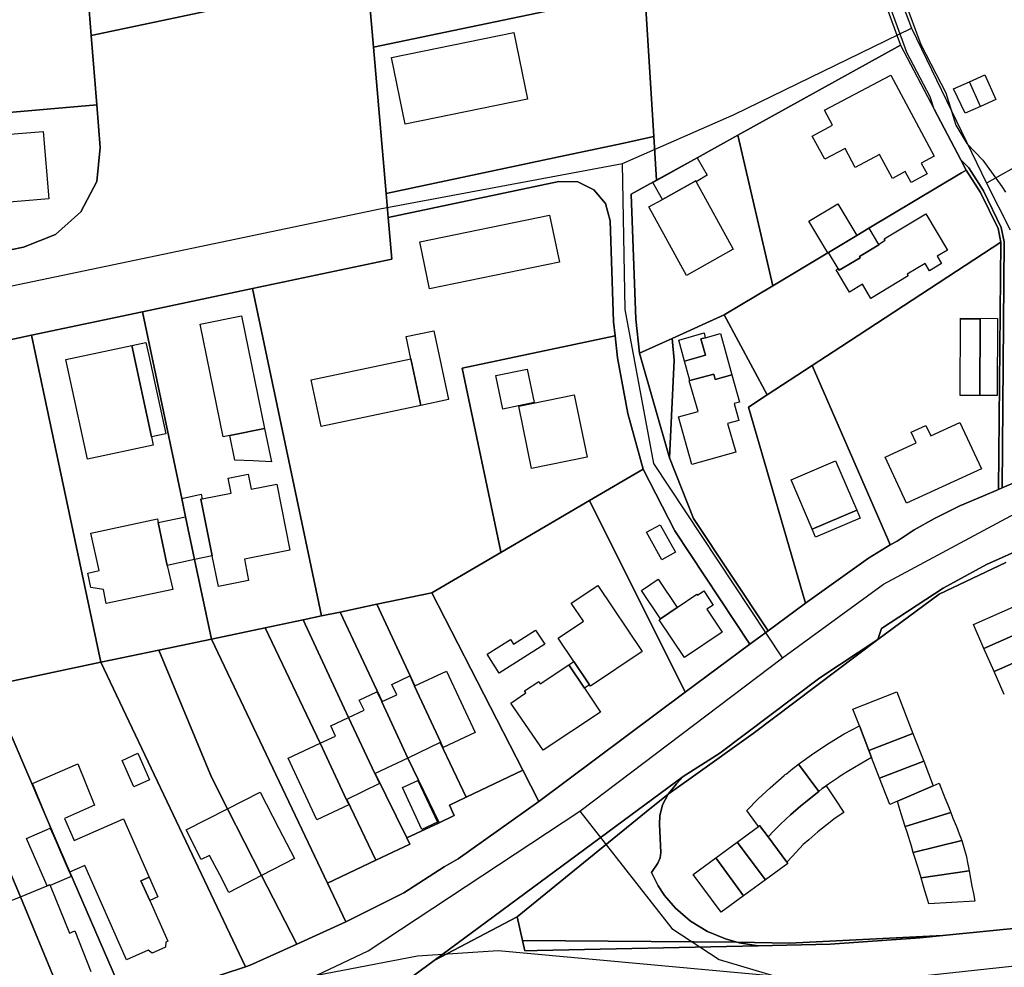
# Model space of a CAD drawing. Extents: x 577960 to 582939, y 6017202 to 6023066.
# Tile 90 of 217: x 578811 to 578986, y 6021488 to 6021656. Entities that reach past the tile are written whole.
import ezdxf

# ---------------------------------------------------------------- set-up
doc = ezdxf.new("R2010")
doc.units = 0
doc.header["$MEASUREMENT"] = 0
doc.linetypes.add('D', pattern=[0])
for name, color, linetype in [('LI__FLUR', 7, 'D'), ('LI__GEB', 7, 'Continuous'), ('LI__STRASSE', 7, 'Continuous')]:
    doc.layers.add(name, color=color, linetype=linetype)

msp = doc.modelspace()

# ---------------------------------------------------------------- linework, layer by layer
at = {"layer": 'LI__FLUR', "color": 8, "linetype": 'D', "true_color": 0x808080}
for p, q in [((578821.146, 6021686.039), (578823.848, 6021653.08)), ((578823.848, 6021653.08), (578821.146, 6021686.039)), ((578873.934, 6021650.973), (578872.839, 6021663.338)), ((578872.839, 6021663.338), (578873.934, 6021650.973)), ((578922.086, 6021661.038), (578889.548, 6021654.241)), ((578889.548, 6021654.241), (578922.086, 6021661.038)), ((578922.086, 6021661.038), (578923.674, 6021635.108)), ((578923.674, 6021635.108), (578922.086, 6021661.038)), ((578967.998, 6021659.778), (578971.057, 6021651.431)), ((578964.799, 6021658.589), (578967.448, 6021651.311)), ((578968.007, 6021651.507), (578965.381, 6021658.799)), ((578844.37, 6021657.377), (578823.848, 6021653.08)), ((578823.848, 6021653.08), (578844.37, 6021657.377)), ((578889.548, 6021654.241), (578873.934, 6021650.973)), ((578873.934, 6021650.973), (578889.548, 6021654.241)), ((578823.848, 6021653.08), (578824.843, 6021640.767)), ((578824.843, 6021640.767), (578823.848, 6021653.08)), ((578876.205, 6021625.023), (578873.934, 6021650.973)), ((578873.934, 6021650.973), (578876.205, 6021625.023)), ((578938.599, 6021635.378), (578967.448, 6021651.311)), ((578967.448, 6021651.311), (578938.599, 6021635.378)), ((578967.448, 6021651.311), (578973.415, 6021639.966)), ((578968.537, 6021650.035), (578968.007, 6021651.507)), ((578971.057, 6021651.431), (578975.455, 6021642.865)), ((578972.696, 6021642.185), (578968.537, 6021650.035)), ((578979.673, 6021644.845), (578982.402, 6021646.063)), ((578982.402, 6021646.063), (578984.351, 6021641.695)), ((578976.824, 6021643.574), (578979.673, 6021644.845)), ((578978.913, 6021639.286), (578976.824, 6021643.574)), ((578973.415, 6021639.966), (578972.696, 6021642.185)), ((578975.455, 6021642.865), (578977.234, 6021637.127)), ((578785.518, 6021637.319), (578824.843, 6021640.767)), ((578824.843, 6021640.767), (578785.518, 6021637.319)), ((578824.843, 6021640.767), (578825.462, 6021633.2)), ((578825.462, 6021633.2), (578824.843, 6021640.767)), ((578981.622, 6021640.486), (578978.913, 6021639.286)), ((578984.351, 6021641.695), (578981.622, 6021640.486)), ((578973.415, 6021639.966), (578978.132, 6021630.998)), ((578978.132, 6021630.998), (578973.415, 6021639.966)), ((578977.234, 6021637.127), (578979.193, 6021633.888)), ((578918.06, 6021633.915), (578923.674, 6021635.108)), ((578923.674, 6021635.108), (578918.06, 6021633.915)), ((578923.674, 6021635.108), (578924.154, 6021627.392)), ((578924.154, 6021627.392), (578923.674, 6021635.108)), ((578931.351, 6021631.37), (578938.599, 6021635.378)), ((578938.599, 6021635.378), (578931.351, 6021631.37)), ((578938.599, 6021635.378), (578944.815, 6021608.669)), ((578944.815, 6021608.669), (578938.599, 6021635.378)), ((578825.462, 6021633.2), (578824.882, 6021627.163)), ((578824.882, 6021627.163), (578825.462, 6021633.2)), ((578906.01, 6021631.355), (578918.06, 6021633.915)), ((578918.06, 6021633.915), (578906.01, 6021631.355)), ((578979.193, 6021633.888), (578982.072, 6021630.919)), ((578876.205, 6021625.023), (578906.01, 6021631.355)), ((578906.01, 6021631.355), (578876.205, 6021625.023)), ((578924.154, 6021627.392), (578931.351, 6021631.37)), ((578931.351, 6021631.37), (578924.154, 6021627.392)), ((578978.132, 6021630.998), (578979.083, 6021629.19)), ((578979.553, 6021629.57), (578978.132, 6021630.998)), ((578979.083, 6021629.19), (578978.132, 6021630.998)), ((578978.132, 6021630.998), (578979.553, 6021629.57)), ((578982.141, 6021625.502), (578979.553, 6021629.57)), ((578979.553, 6021629.57), (578982.141, 6021625.502)), ((578982.072, 6021630.919), (578985.43, 6021626.281)), ((578978.244, 6021628.688), (578961.809, 6021618.845)), ((578961.809, 6021618.845), (578978.244, 6021628.688)), ((578979.083, 6021629.19), (578978.244, 6021628.688)), ((578978.244, 6021628.688), (578979.083, 6021629.19)), ((578979.083, 6021629.19), (578981.622, 6021625.212)), ((578981.622, 6021625.212), (578979.083, 6021629.19)), ((578824.882, 6021627.163), (578822.023, 6021621.785)), ((578822.023, 6021621.785), (578824.882, 6021627.163)), ((578906.821, 6021627.122), (578876.562, 6021620.765)), ((578876.562, 6021620.765), (578906.821, 6021627.122)), ((578910.209, 6021627.102), (578906.821, 6021627.122)), ((578906.821, 6021627.122), (578910.209, 6021627.102)), ((578913.058, 6021625.702), (578910.209, 6021627.102)), ((578910.209, 6021627.102), (578913.058, 6021625.702)), ((578919.666, 6021624.913), (578924.154, 6021627.392)), ((578924.154, 6021627.392), (578919.666, 6021624.913)), ((578985.43, 6021626.281), (578986.05, 6021625.282)), ((578876.562, 6021620.765), (578876.205, 6021625.023)), ((578876.205, 6021625.023), (578876.562, 6021620.765)), ((578915.117, 6021623.263), (578913.058, 6021625.702)), ((578913.058, 6021625.702), (578915.117, 6021623.263)), ((578920.464, 6021602.701), (578919.666, 6021624.913)), ((578919.666, 6021624.913), (578920.464, 6021602.701)), ((578981.622, 6021625.212), (578984.75, 6021618.804)), ((578984.75, 6021618.804), (578981.622, 6021625.212)), ((578985.32, 6021619.004), (578982.141, 6021625.502)), ((578982.141, 6021625.502), (578985.32, 6021619.004)), ((578915.917, 6021620.175), (578915.117, 6021623.263)), ((578915.117, 6021623.263), (578915.917, 6021620.175)), ((578822.023, 6021621.785), (578817.495, 6021617.747)), ((578817.495, 6021617.747), (578822.023, 6021621.785)), ((578876.562, 6021620.765), (578877.212, 6021613.388)), ((578877.212, 6021613.388), (578876.562, 6021620.765)), ((578916.536, 6021602.242), (578915.917, 6021620.175)), ((578915.917, 6021620.175), (578916.536, 6021602.242)), ((578817.495, 6021617.747), (578811.867, 6021615.518)), ((578811.867, 6021615.518), (578817.495, 6021617.747)), ((578959.69, 6021617.575), (578954.672, 6021614.566)), ((578954.672, 6021614.566), (578959.69, 6021617.575)), ((578961.809, 6021618.845), (578959.69, 6021617.575)), ((578959.69, 6021617.575), (578961.809, 6021618.845)), ((578984.75, 6021618.804), (578985.25, 6021616.415)), ((578985.25, 6021616.415), (578984.75, 6021618.804)), ((578985.85, 6021616.475), (578985.32, 6021619.004)), ((578985.32, 6021619.004), (578985.85, 6021616.475)), ((578985.25, 6021616.415), (578956.871, 6021597.846)), ((578956.871, 6021597.846), (578985.25, 6021616.415)), ((578985.25, 6021616.415), (578984.849, 6021572.523)), ((578984.849, 6021572.523), (578985.25, 6021616.415)), ((578985.45, 6021572.779), (578985.85, 6021616.475)), ((578985.85, 6021616.475), (578985.45, 6021572.779)), ((578811.867, 6021615.518), (578787.736, 6021610.42)), ((578787.736, 6021610.42), (578811.867, 6021615.518)), ((578954.542, 6021614.486), (578944.815, 6021608.669)), ((578944.815, 6021608.669), (578954.542, 6021614.486)), ((578954.672, 6021614.566), (578954.542, 6021614.486)), ((578954.542, 6021614.486), (578954.672, 6021614.566)), ((578877.212, 6021613.388), (578852.481, 6021608.17)), ((578852.481, 6021608.17), (578877.212, 6021613.388)), ((578944.815, 6021608.669), (578936.158, 6021603.481)), ((578936.158, 6021603.481), (578944.815, 6021608.669)), ((578832.938, 6021604.012), (578852.481, 6021608.17)), ((578852.481, 6021608.17), (578832.938, 6021604.012)), ((578852.481, 6021608.17), (578864.734, 6021550.083)), ((578864.734, 6021550.083), (578852.481, 6021608.17)), ((578813.286, 6021599.864), (578832.938, 6021604.012)), ((578832.938, 6021604.012), (578813.286, 6021599.864)), ((578839.914, 6021570.935), (578832.938, 6021604.012)), ((578832.938, 6021604.012), (578839.914, 6021570.935)), ((578936.158, 6021603.481), (578926.952, 6021599.313)), ((578926.952, 6021599.313), (578936.158, 6021603.481)), ((578943.775, 6021589.297), (578936.158, 6021603.481)), ((578936.158, 6021603.481), (578943.775, 6021589.297)), ((578916.806, 6021599.753), (578916.536, 6021602.242)), ((578916.536, 6021602.242), (578916.806, 6021599.753)), ((578921.114, 6021596.684), (578920.464, 6021602.701)), ((578920.464, 6021602.701), (578921.114, 6021596.684)), ((578813.286, 6021599.864), (578762.525, 6021589.169)), ((578762.525, 6021589.169), (578813.286, 6021599.864)), ((578814.585, 6021593.716), (578813.286, 6021599.864)), ((578813.286, 6021599.864), (578814.585, 6021593.716)), ((578889.686, 6021594.025), (578916.806, 6021599.753)), ((578916.806, 6021599.753), (578889.686, 6021594.025)), ((578916.806, 6021599.753), (578917.225, 6021595.864)), ((578917.225, 6021595.864), (578916.806, 6021599.753)), ((578921.114, 6021596.684), (578926.952, 6021599.313)), ((578926.952, 6021599.313), (578921.114, 6021596.684)), ((578926.952, 6021599.313), (578927.302, 6021595.424)), ((578927.302, 6021595.424), (578926.952, 6021599.313)), ((578926.441, 6021578.101), (578921.114, 6021596.684)), ((578921.114, 6021596.684), (578926.441, 6021578.101)), ((578956.871, 6021597.846), (578951.772, 6021594.514)), ((578951.772, 6021594.514), (578956.871, 6021597.846)), ((578917.225, 6021595.864), (578919.084, 6021585.978)), ((578919.084, 6021585.978), (578917.225, 6021595.864)), ((578927.302, 6021595.424), (578926.441, 6021578.101)), ((578926.441, 6021578.101), (578927.302, 6021595.424)), ((578825.549, 6021541.847), (578814.585, 6021593.716)), ((578814.585, 6021593.716), (578825.549, 6021541.847)), ((578896.462, 6021561.748), (578889.686, 6021594.025)), ((578889.686, 6021594.025), (578896.462, 6021561.748)), ((578943.775, 6021589.297), (578951.772, 6021594.514)), ((578951.772, 6021594.514), (578943.775, 6021589.297)), ((578951.772, 6021594.514), (578965.216, 6021563.697)), ((578965.216, 6021563.697), (578951.772, 6021594.514)), ((578940.466, 6021587.127), (578943.775, 6021589.297)), ((578943.775, 6021589.297), (578940.466, 6021587.127)), ((578919.084, 6021585.978), (578921.803, 6021576.102)), ((578921.803, 6021576.102), (578919.084, 6021585.978)), ((578950.601, 6021552.361), (578940.466, 6021587.127)), ((578940.466, 6021587.127), (578950.601, 6021552.361)), ((578926.441, 6021578.101), (578930.689, 6021567.386)), ((578930.689, 6021567.386), (578926.441, 6021578.101)), ((578912.287, 6021570.545), (578921.803, 6021576.102)), ((578921.803, 6021576.102), (578912.287, 6021570.545)), ((578921.803, 6021576.102), (578927.391, 6021565.176)), ((578927.391, 6021565.176), (578921.803, 6021576.102)), ((578988.267, 6021573.981), (578985.45, 6021572.779)), ((578985.45, 6021572.779), (578988.267, 6021573.981)), ((578982.06, 6021571.333), (578984.849, 6021572.523)), ((578984.849, 6021572.523), (578982.06, 6021571.333)), ((578984.849, 6021572.523), (578985.45, 6021572.779)), ((578985.45, 6021572.779), (578984.849, 6021572.523)), ((578840.594, 6021567.687), (578839.914, 6021570.935)), ((578839.914, 6021570.935), (578840.594, 6021567.687)), ((578912.287, 6021570.545), (578896.542, 6021561.348)), ((578896.542, 6021561.348), (578912.287, 6021570.545)), ((578929.229, 6021536.538), (578912.287, 6021570.545)), ((578912.287, 6021570.545), (578929.229, 6021536.538)), ((578977.961, 6021569.584), (578982.06, 6021571.333)), ((578982.06, 6021571.333), (578977.961, 6021569.584)), ((578973.483, 6021567.345), (578977.961, 6021569.584)), ((578977.961, 6021569.584), (578973.483, 6021567.345)), ((578842.193, 6021560.11), (578840.594, 6021567.687)), ((578840.594, 6021567.687), (578842.193, 6021560.11)), ((578930.689, 6021567.386), (578943.964, 6021547.453)), ((578943.964, 6021547.453), (578930.689, 6021567.386)), ((578969.834, 6021565.326), (578973.483, 6021567.345)), ((578973.483, 6021567.345), (578969.834, 6021565.326)), ((578927.391, 6021565.176), (578940.725, 6021545.054)), ((578940.725, 6021545.054), (578927.391, 6021565.176)), ((578966.875, 6021563.337), (578969.834, 6021565.326)), ((578969.834, 6021565.326), (578966.875, 6021563.337)), ((578965.216, 6021563.697), (578965.596, 6021562.707)), ((578965.596, 6021562.707), (578965.216, 6021563.697)), ((578965.596, 6021562.707), (578966.875, 6021563.337)), ((578966.875, 6021563.337), (578965.596, 6021562.707)), ((578896.542, 6021561.348), (578896.462, 6021561.748)), ((578896.462, 6021561.748), (578896.542, 6021561.348)), ((578965.596, 6021562.707), (578961.747, 6021560.338)), ((578961.747, 6021560.338), (578965.596, 6021562.707)), ((578990.686, 6021562.767), (578982.689, 6021559.208)), ((578982.689, 6021559.208), (578990.686, 6021562.767)), ((578845.171, 6021545.975), (578842.193, 6021560.11)), ((578842.193, 6021560.11), (578845.171, 6021545.975)), ((578884.287, 6021554.201), (578896.542, 6021561.348)), ((578896.542, 6021561.348), (578884.287, 6021554.201)), ((578961.747, 6021560.338), (578950.601, 6021552.361)), ((578950.601, 6021552.361), (578961.747, 6021560.338)), ((578986.108, 6021559.538), (578974.292, 6021553.91)), ((578974.292, 6021553.91), (578986.108, 6021559.538)), ((578982.689, 6021559.208), (578975.032, 6021554.99)), ((578975.032, 6021554.99), (578982.689, 6021559.208)), ((578975.032, 6021554.99), (578964.086, 6021547.873)), ((578964.086, 6021547.873), (578975.032, 6021554.99)), ((578874.53, 6021552.152), (578884.287, 6021554.201)), ((578884.287, 6021554.201), (578874.53, 6021552.152)), ((578884.287, 6021554.201), (578900.459, 6021522.684)), ((578900.459, 6021522.684), (578884.287, 6021554.201)), ((578974.292, 6021553.91), (578963.406, 6021545.874)), ((578963.406, 6021545.874), (578974.292, 6021553.91)), ((578868.003, 6021550.773), (578874.53, 6021552.152)), ((578874.53, 6021552.152), (578868.003, 6021550.773)), ((578881.267, 6021537.648), (578874.53, 6021552.152)), ((578874.53, 6021552.152), (578881.267, 6021537.648)), ((578943.964, 6021547.453), (578950.601, 6021552.361)), ((578950.601, 6021552.361), (578943.964, 6021547.453)), ((578861.445, 6021549.394), (578854.698, 6021547.974)), ((578854.698, 6021547.974), (578861.445, 6021549.394)), ((578864.734, 6021550.083), (578861.445, 6021549.394)), ((578861.445, 6021549.394), (578864.734, 6021550.083)), ((578861.445, 6021549.394), (578869.532, 6021532.051)), ((578869.532, 6021532.051), (578861.445, 6021549.394)), ((578864.734, 6021550.083), (578868.003, 6021550.773)), ((578868.003, 6021550.773), (578864.734, 6021550.083)), ((578875.459, 6021534.869), (578868.003, 6021550.773)), ((578868.003, 6021550.773), (578875.459, 6021534.869)), ((578854.698, 6021547.974), (578845.171, 6021545.975)), ((578845.171, 6021545.975), (578854.698, 6021547.974)), ((578864.463, 6021527.483), (578854.698, 6021547.974)), ((578854.698, 6021547.974), (578864.463, 6021527.483)), ((578943.964, 6021547.453), (578940.725, 6021545.054)), ((578940.725, 6021545.054), (578943.964, 6021547.453)), ((578964.086, 6021547.873), (578963.406, 6021545.874)), ((578963.406, 6021545.874), (578964.086, 6021547.873)), ((578845.171, 6021545.975), (578835.855, 6021544.016)), ((578835.855, 6021544.016), (578845.171, 6021545.975)), ((578845.171, 6021545.975), (578865.772, 6021502.643)), ((578865.772, 6021502.643), (578845.171, 6021545.975)), ((578963.406, 6021545.874), (578941.304, 6021529.201)), ((578941.304, 6021529.201), (578963.406, 6021545.874)), ((578963.406, 6021545.874), (578953.13, 6021539.067)), ((578953.13, 6021539.067), (578963.406, 6021545.874)), ((578825.549, 6021541.847), (578835.855, 6021544.016)), ((578835.855, 6021544.016), (578825.549, 6021541.847)), ((578835.855, 6021544.016), (578845.171, 6021521.485)), ((578845.171, 6021521.485), (578835.855, 6021544.016)), ((578940.725, 6021545.054), (578929.229, 6021536.538)), ((578929.229, 6021536.538), (578940.725, 6021545.054)), ((578805.876, 6021537.699), (578825.549, 6021541.847)), ((578825.549, 6021541.847), (578805.876, 6021537.699)), ((578825.549, 6021541.847), (578851.207, 6021487.829)), ((578851.207, 6021487.829), (578825.549, 6021541.847)), ((578953.13, 6021539.067), (578935.396, 6021525.722)), ((578935.396, 6021525.722), (578953.13, 6021539.067)), ((578805.876, 6021537.699), (578818.161, 6021509.021)), ((578818.161, 6021509.021), (578805.876, 6021537.699)), ((578881.227, 6021537.628), (578881.267, 6021537.648)), ((578881.267, 6021537.648), (578881.227, 6021537.628)), ((578885.865, 6021527.642), (578881.227, 6021537.628)), ((578881.227, 6021537.628), (578885.865, 6021527.642)), ((578811.283, 6021500.224), (578796.34, 6021535.7)), ((578796.34, 6021535.7), (578811.283, 6021500.224)), ((578903.288, 6021517.176), (578929.229, 6021536.538)), ((578929.229, 6021536.538), (578903.288, 6021517.176)), ((578875.389, 6021534.829), (578875.459, 6021534.869)), ((578875.459, 6021534.869), (578875.389, 6021534.829)), ((578880.037, 6021524.863), (578875.389, 6021534.829)), ((578875.389, 6021534.829), (578880.037, 6021524.863)), ((578869.532, 6021532.051), (578874.179, 6021522.095)), ((578874.179, 6021522.095), (578869.532, 6021532.051)), ((578941.304, 6021529.201), (578930.298, 6021521.324)), ((578930.298, 6021521.324), (578941.304, 6021529.201)), ((578869.121, 6021517.466), (578864.463, 6021527.483)), ((578864.463, 6021527.483), (578869.121, 6021517.466)), ((578885.775, 6021527.602), (578885.865, 6021527.642)), ((578885.865, 6021527.642), (578885.775, 6021527.602)), ((578890.393, 6021517.906), (578885.775, 6021527.602)), ((578885.775, 6021527.602), (578890.393, 6021517.906)), ((578885.565, 6021513.398), (578880.037, 6021524.863)), ((578880.037, 6021524.863), (578885.565, 6021513.398)), ((578935.396, 6021525.722), (578928.898, 6021521.594)), ((578928.898, 6021521.594), (578935.396, 6021525.722)), ((578845.171, 6021521.485), (578848.039, 6021515.877)), ((578848.039, 6021515.877), (578845.171, 6021521.485)), ((578874.179, 6021522.095), (578874.249, 6021522.125)), ((578874.249, 6021522.125), (578874.179, 6021522.095)), ((578874.249, 6021522.125), (578879.877, 6021510.689)), ((578879.877, 6021510.689), (578874.249, 6021522.125)), ((578928.898, 6021521.594), (578884.684, 6021488.948)), ((578884.684, 6021488.948), (578928.898, 6021521.594)), ((578890.393, 6021517.906), (578900.459, 6021522.684)), ((578900.459, 6021522.684), (578890.393, 6021517.906)), ((578900.459, 6021522.684), (578903.288, 6021517.176)), ((578903.288, 6021517.176), (578900.459, 6021522.684)), ((578930.298, 6021521.324), (578926.239, 6021518.425)), ((578926.239, 6021518.425), (578930.298, 6021521.324)), ((578928.898, 6021521.594), (578927.669, 6021520.284)), ((578927.669, 6021520.284), (578928.898, 6021521.594)), ((578927.669, 6021520.284), (578926.239, 6021518.425)), ((578926.239, 6021518.425), (578927.669, 6021520.284)), ((578887.414, 6021516.487), (578890.393, 6021517.906)), ((578890.393, 6021517.906), (578887.414, 6021516.487)), ((578926.239, 6021518.425), (578922.301, 6021515.347)), ((578922.301, 6021515.347), (578926.239, 6021518.425)), ((578926.149, 6021518.315), (578925.19, 6021516.546)), ((578925.19, 6021516.546), (578926.149, 6021518.315)), ((578926.239, 6021518.425), (578926.149, 6021518.315)), ((578926.149, 6021518.315), (578926.239, 6021518.425)), ((578869.191, 6021517.506), (578869.121, 6021517.466)), ((578869.121, 6021517.466), (578869.191, 6021517.506)), ((578874.349, 6021506.731), (578869.191, 6021517.506)), ((578869.191, 6021517.506), (578874.349, 6021506.731)), ((578888.274, 6021514.687), (578887.414, 6021516.487)), ((578887.414, 6021516.487), (578888.274, 6021514.687)), ((578903.288, 6021517.176), (578888.963, 6021506.99)), ((578888.963, 6021506.99), (578903.288, 6021517.176)), ((578925.19, 6021516.546), (578924.75, 6021514.607)), ((578924.75, 6021514.607), (578925.19, 6021516.546)), ((578848.039, 6021515.877), (578854.097, 6021504.022)), ((578854.097, 6021504.022), (578848.039, 6021515.877)), ((578885.565, 6021513.398), (578888.274, 6021514.687)), ((578888.274, 6021514.687), (578885.565, 6021513.398)), ((578922.301, 6021515.347), (578899.409, 6021496.674)), ((578899.409, 6021496.674), (578922.301, 6021515.347)), ((578924.75, 6021514.607), (578924.67, 6021513.127)), ((578924.67, 6021513.127), (578924.75, 6021514.607)), ((578879.877, 6021510.689), (578885.565, 6021513.398)), ((578885.565, 6021513.398), (578879.877, 6021510.689)), ((578924.67, 6021513.127), (578924.9, 6021508.129)), ((578924.9, 6021508.129), (578924.67, 6021513.127)), ((578818.161, 6021509.021), (578820.09, 6021504.632)), ((578820.09, 6021504.632), (578818.161, 6021509.021)), ((578874.349, 6021506.731), (578880.397, 6021509.609)), ((578880.397, 6021509.609), (578874.349, 6021506.731)), ((578880.397, 6021509.609), (578879.877, 6021510.689)), ((578879.877, 6021510.689), (578880.397, 6021509.609)), ((578924.9, 6021508.129), (578924.78, 6021507.16)), ((578924.78, 6021507.16), (578924.9, 6021508.129)), ((578865.772, 6021502.643), (578874.349, 6021506.731)), ((578874.349, 6021506.731), (578865.772, 6021502.643)), ((578886.494, 6021505.591), (578879.307, 6021500.923)), ((578879.307, 6021500.923), (578886.494, 6021505.591)), ((578888.963, 6021506.99), (578886.494, 6021505.591)), ((578886.494, 6021505.591), (578888.963, 6021506.99)), ((578924.36, 6021506.21), (578923.27, 6021504.581)), ((578923.27, 6021504.581), (578924.36, 6021506.21)), ((578924.78, 6021507.16), (578924.36, 6021506.21)), ((578924.36, 6021506.21), (578924.78, 6021507.16)), ((578820.09, 6021504.632), (578830.335, 6021480.992)), ((578830.335, 6021480.992), (578820.09, 6021504.632)), ((578854.097, 6021504.022), (578860.314, 6021491.857)), ((578860.314, 6021491.857), (578854.097, 6021504.022)), ((578923.27, 6021504.581), (578924.439, 6021502.162)), ((578924.439, 6021502.162), (578923.27, 6021504.581)), ((578869.021, 6021495.805), (578865.772, 6021502.643)), ((578865.772, 6021502.643), (578869.021, 6021495.805)), ((578924.439, 6021502.162), (578925.559, 6021500.462)), ((578925.559, 6021500.462), (578924.439, 6021502.162)), ((578879.307, 6021500.923), (578869.021, 6021495.805)), ((578869.021, 6021495.805), (578879.307, 6021500.923)), ((578925.559, 6021500.462), (578927.518, 6021498.233)), ((578927.518, 6021498.233), (578925.559, 6021500.462)), ((578817.75, 6021484.621), (578811.283, 6021500.224)), ((578811.283, 6021500.224), (578817.75, 6021484.621)), ((578927.518, 6021498.233), (578930.167, 6021495.924)), ((578930.167, 6021495.924), (578927.518, 6021498.233)), ((579014.645, 6021497.282), (578974.97, 6021493.365)), ((578974.97, 6021493.365), (579014.645, 6021497.282)), ((578860.314, 6021491.857), (578869.021, 6021495.805)), ((578869.021, 6021495.805), (578860.314, 6021491.857)), ((578899.409, 6021496.674), (578884.684, 6021488.948)), ((578884.684, 6021488.948), (578899.409, 6021496.674)), ((578900.358, 6021492.466), (578899.409, 6021496.674)), ((578899.409, 6021496.674), (578900.358, 6021492.466)), ((578930.167, 6021495.924), (578933.176, 6021494.105)), ((578933.176, 6021494.105), (578930.167, 6021495.924)), ((578933.176, 6021494.105), (578936.415, 6021492.775)), ((578936.415, 6021492.775), (578933.176, 6021494.105)), ((578947.76, 6021492.045), (578974.97, 6021493.365)), ((578974.97, 6021493.365), (578947.76, 6021492.045)), ((578974.97, 6021493.365), (578970.881, 6021492.965)), ((578970.881, 6021492.965), (578974.97, 6021493.365)), ((578852.087, 6021488.129), (578860.314, 6021491.857)), ((578860.314, 6021491.857), (578852.087, 6021488.129)), ((578900.768, 6021490.657), (578900.358, 6021492.466)), ((578900.358, 6021492.466), (578938.384, 6021492.216)), ((578938.384, 6021492.216), (578900.358, 6021492.466)), ((578900.358, 6021492.466), (578900.768, 6021490.657)), ((578942.182, 6021491.556), (578902.987, 6021490.707)), ((578902.987, 6021490.707), (578942.182, 6021491.556)), ((578936.415, 6021492.775), (578938.384, 6021492.216)), ((578938.384, 6021492.216), (578936.415, 6021492.775)), ((578938.824, 6021492.086), (578938.384, 6021492.216)), ((578938.384, 6021492.216), (578947.76, 6021492.045)), ((578938.384, 6021492.216), (578938.824, 6021492.086)), ((578947.76, 6021492.045), (578938.384, 6021492.216)), ((578942.182, 6021491.556), (578938.824, 6021492.086)), ((578938.824, 6021492.086), (578942.182, 6021491.556)), ((578954.987, 6021491.815), (578942.182, 6021491.556)), ((578942.182, 6021491.556), (578954.987, 6021491.815)), ((578970.881, 6021492.965), (578954.987, 6021491.815)), ((578954.987, 6021491.815), (578970.881, 6021492.965)), ((578902.987, 6021490.707), (578900.768, 6021490.657)), ((578900.768, 6021490.657), (578902.987, 6021490.707)), ((578851.207, 6021487.829), (578852.087, 6021488.129)), ((578852.087, 6021488.129), (578851.207, 6021487.829)), ((578884.684, 6021488.948), (578881.106, 6021486.299)), ((578881.106, 6021486.299), (578884.684, 6021488.948)), ((578851.207, 6021487.829), (578830.335, 6021480.992)), ((578830.335, 6021480.992), (578851.207, 6021487.829))]:
    msp.add_line(p, q, dxfattribs=at)
at = {"layer": 'LI__GEB', "color": 5, "linetype": 'D', "true_color": 0x0000ff}
for p, q in [((578877.133, 6021649.173), (578898.845, 6021653.601)), ((578898.845, 6021653.601), (578901.253, 6021641.766)), ((578879.541, 6021637.328), (578877.133, 6021649.173)), ((578953.983, 6021639.78), (578965.701, 6021646.042)), ((578965.701, 6021646.042), (578973.403, 6021631.63)), ((578979.673, 6021644.845), (578982.402, 6021646.063)), ((578982.402, 6021646.063), (578984.351, 6021641.695)), ((578981.622, 6021640.486), (578979.673, 6021644.845)), ((578901.253, 6021641.766), (578879.541, 6021637.328)), ((578984.351, 6021641.695), (578981.622, 6021640.486)), ((578955.391, 6021637.146), (578953.983, 6021639.78)), ((578951.781, 6021635.217), (578955.391, 6021637.146)), ((578794.784, 6021634.32), (578815.306, 6021636.049)), ((578815.306, 6021636.049), (578816.315, 6021624.084)), ((578953.986, 6021631.092), (578951.781, 6021635.217)), ((578957.592, 6021633.019), (578953.986, 6021631.092)), ((578959.401, 6021629.635), (578957.592, 6021633.019)), ((578923.514, 6021626.992), (578931.351, 6021631.37)), ((578931.351, 6021631.37), (578933.11, 6021628.251)), ((578963.734, 6021631.951), (578959.401, 6021629.635)), ((578966.01, 6021627.693), (578963.734, 6021631.951)), ((578973.403, 6021631.63), (578971.116, 6021630.408)), ((578971.116, 6021630.408), (578972.143, 6021628.486)), ((578933.11, 6021628.251), (578931.201, 6021627.082)), ((578968.286, 6021628.909), (578966.01, 6021627.693)), ((578969.319, 6021626.977), (578968.286, 6021628.909)), ((578972.143, 6021628.486), (578969.319, 6021626.977)), ((578925.183, 6021623.983), (578923.514, 6021626.992)), ((578925.183, 6021623.983), (578931.111, 6021627.252)), ((578931.111, 6021627.252), (578925.183, 6021623.983)), ((578931.111, 6021627.252), (578931.201, 6021627.082)), ((578931.201, 6021627.082), (578931.111, 6021627.252)), ((578931.201, 6021627.082), (578937.778, 6021615.136)), ((578816.315, 6021624.084), (578796.073, 6021622.385)), ((578922.774, 6021622.653), (578925.183, 6021623.983)), ((578929.491, 6021610.498), (578922.774, 6021622.653)), ((578951.163, 6021620.124), (578956.301, 6021623.213)), ((578956.301, 6021623.213), (578959.69, 6021617.575)), ((578882.16, 6021616.436), (578905.181, 6021621.204)), ((578905.181, 6021621.204), (578906.91, 6021612.868)), ((578964.558, 6021616.975), (578971.935, 6021621.393)), ((578971.935, 6021621.393), (578975.804, 6021614.986)), ((578954.542, 6021614.486), (578951.163, 6021620.124)), ((578959.69, 6021617.575), (578954.672, 6021614.566)), ((578954.672, 6021614.566), (578959.69, 6021617.575)), ((578959.69, 6021617.575), (578961.809, 6021618.845)), ((578961.809, 6021618.845), (578963.518, 6021615.996)), ((578883.889, 6021608.09), (578882.16, 6021616.436)), ((578960.141, 6021613.847), (578963.568, 6021615.906)), ((578963.568, 6021615.906), (578960.141, 6021613.847)), ((578963.518, 6021615.996), (578964.718, 6021616.715)), ((578963.568, 6021615.906), (578963.518, 6021615.996)), ((578963.518, 6021615.996), (578963.568, 6021615.906)), ((578964.718, 6021616.715), (578964.558, 6021616.975)), ((578937.778, 6021615.136), (578929.491, 6021610.498)), ((578954.672, 6021614.566), (578954.542, 6021614.486)), ((578956.391, 6021611.707), (578954.672, 6021614.566)), ((578960.28, 6021613.614), (578960.141, 6021613.847)), ((578960.141, 6021613.847), (578960.28, 6021613.614)), ((578975.804, 6021614.986), (578973.954, 6021613.886)), ((578973.954, 6021613.886), (578974.734, 6021612.587)), ((578906.91, 6021612.868), (578883.889, 6021608.09)), ((578956.581, 6021611.391), (578960.28, 6021613.614)), ((578960.28, 6021613.614), (578956.581, 6021611.391)), ((578971.805, 6021612.597), (578968.616, 6021610.698)), ((578972.575, 6021611.307), (578971.805, 6021612.597)), ((578974.734, 6021612.587), (578972.575, 6021611.307)), ((578956.021, 6021611.488), (578956.391, 6021611.707)), ((578958.36, 6021607.529), (578956.021, 6021611.488)), ((578956.391, 6021611.707), (578956.581, 6021611.391)), ((578956.581, 6021611.391), (578956.391, 6021611.707)), ((578968.796, 6021610.388), (578962.189, 6021606.389)), ((578968.616, 6021610.698), (578968.796, 6021610.388)), ((578960.699, 6021608.938), (578958.36, 6021607.529)), ((578962.189, 6021606.389), (578960.699, 6021608.938)), ((578843.214, 6021601.833), (578850.541, 6021603.322)), ((578850.541, 6021603.322), (578854.619, 6021583.34)), ((578847.292, 6021581.851), (578843.214, 6021601.833)), ((578978.014, 6021589.208), (578978.091, 6021602.761)), ((578978.091, 6021602.761), (578978.091, 6021602.88)), ((578978.091, 6021602.88), (578984.668, 6021602.842)), ((578978.091, 6021602.761), (578981.574, 6021602.741)), ((578981.574, 6021602.741), (578978.091, 6021602.761)), ((578981.574, 6021602.741), (578981.497, 6021589.189)), ((578981.497, 6021589.189), (578981.574, 6021602.741)), ((578984.668, 6021602.842), (578984.591, 6021589.171)), ((578879.71, 6021599.643), (578884.618, 6021600.683)), ((578884.618, 6021600.683), (578887.227, 6021588.468)), ((578932.8, 6021599.433), (578935.509, 6021600.182)), ((578935.509, 6021600.182), (578937.538, 6021592.845)), ((578880.55, 6021595.705), (578879.71, 6021599.643)), ((578932.03, 6021599.233), (578932.8, 6021599.433)), ((578932.829, 6021596.314), (578932.03, 6021599.233)), ((578819.373, 6021595.596), (578831.039, 6021598.054)), ((578831.039, 6021598.054), (578834.547, 6021581.831)), ((578823.181, 6021577.893), (578819.373, 6021595.596)), ((578862.886, 6021591.947), (578880.55, 6021595.705)), ((578880.55, 6021595.705), (578882.309, 6021587.428)), ((578882.309, 6021587.428), (578880.55, 6021595.705)), ((578929.111, 6021595.294), (578932.829, 6021596.314)), ((578930.06, 6021591.816), (578929.111, 6021595.294)), ((578895.664, 6021592.706), (578901.192, 6021593.865)), ((578901.192, 6021593.865), (578902.431, 6021587.918)), ((578930.06, 6021591.816), (578934.299, 6021592.965)), ((578934.299, 6021592.965), (578930.06, 6021591.816)), ((578934.299, 6021592.965), (578934.559, 6021592.026)), ((578934.559, 6021592.026), (578934.299, 6021592.965)), ((578934.559, 6021592.026), (578937.538, 6021592.845)), ((578937.538, 6021592.845), (578934.559, 6021592.026)), ((578937.538, 6021592.845), (578938.877, 6021587.997)), ((578864.645, 6021583.66), (578862.886, 6021591.947)), ((578896.903, 6021586.758), (578895.664, 6021592.706)), ((578929.96, 6021591.786), (578930.06, 6021591.816)), ((578931.52, 6021586.358), (578929.96, 6021591.786)), ((578887.227, 6021588.468), (578882.309, 6021587.428)), ((578902.431, 6021587.918), (578896.903, 6021586.758)), ((578899.702, 6021587.288), (578909.548, 6021589.327)), ((578909.548, 6021589.327), (578911.837, 6021578.251)), ((578938.877, 6021587.997), (578937.937, 6021587.737)), ((578937.937, 6021587.737), (578938.737, 6021584.748)), ((578981.497, 6021589.189), (578978.014, 6021589.208)), ((578984.591, 6021589.171), (578981.497, 6021589.189)), ((578882.309, 6021587.428), (578864.645, 6021583.66)), ((578901.991, 6021576.212), (578899.702, 6021587.288)), ((578928.051, 6021585.378), (578931.52, 6021586.358)), ((578930.44, 6021576.942), (578928.051, 6021585.378)), ((578938.737, 6021584.748), (578936.758, 6021584.219)), ((578936.758, 6021584.219), (578938.197, 6021579.111)), ((578972.794, 6021582.009), (578977.973, 6021584.408)), ((578977.973, 6021584.408), (578981.779, 6021576.192)), ((578848.461, 6021582.081), (578854.619, 6021583.34)), ((578854.619, 6021583.34), (578848.461, 6021582.081)), ((578854.619, 6021583.34), (578855.828, 6021577.423)), ((578969.345, 6021582.669), (578971.934, 6021583.868)), ((578970.205, 6021580.811), (578969.345, 6021582.669)), ((578971.934, 6021583.868), (578972.794, 6021582.009)), ((578834.547, 6021581.831), (578834.857, 6021580.362)), ((578848.461, 6021582.081), (578847.292, 6021581.851)), ((578849.351, 6021577.732), (578848.461, 6021582.081)), ((578964.718, 6021578.27), (578970.205, 6021580.811)), ((578834.857, 6021580.362), (578823.181, 6021577.893)), ((578938.197, 6021579.111), (578930.44, 6021576.942)), ((578852.58, 6021577.582), (578849.351, 6021577.732)), ((578855.828, 6021577.423), (578852.58, 6021577.582)), ((578911.837, 6021578.251), (578901.991, 6021576.212)), ((578948.023, 6021574.243), (578955.92, 6021577.621)), ((578955.92, 6021577.621), (578959.678, 6021568.815)), ((578968.525, 6021570.053), (578964.718, 6021578.27)), ((578981.779, 6021576.192), (578968.525, 6021570.053)), ((578848.171, 6021574.504), (578851.7, 6021575.213)), ((578848.701, 6021571.845), (578848.171, 6021574.504)), ((578851.7, 6021575.213), (578852.24, 6021572.545)), ((578951.781, 6021565.456), (578948.023, 6021574.243)), ((578852.24, 6021572.545), (578856.768, 6021573.454)), ((578856.768, 6021573.454), (578859.107, 6021561.719)), ((578839.914, 6021570.935), (578843.393, 6021571.655)), ((578840.594, 6021567.687), (578839.914, 6021570.935)), ((578843.333, 6021570.775), (578843.563, 6021570.825)), ((578843.563, 6021570.825), (578843.333, 6021570.775)), ((578845.332, 6021560.749), (578843.333, 6021570.775)), ((578843.333, 6021570.775), (578845.332, 6021560.749)), ((578843.393, 6021571.655), (578843.563, 6021570.825)), ((578843.563, 6021570.825), (578848.701, 6021571.845)), ((578959.678, 6021568.815), (578951.781, 6021565.456)), ((578823.82, 6021564.778), (578835.596, 6021567.297)), ((578835.596, 6021567.297), (578835.736, 6021566.627)), ((578835.736, 6021566.627), (578840.594, 6021567.687)), ((578840.594, 6021567.687), (578842.193, 6021560.11)), ((578842.193, 6021560.11), (578840.594, 6021567.687)), ((578837.355, 6021559), (578835.736, 6021566.627)), ((578835.736, 6021566.627), (578837.355, 6021559)), ((578922.402, 6021564.957), (578924.792, 6021566.266)), ((578925.111, 6021560.049), (578922.402, 6021564.957)), ((578924.792, 6021566.266), (578927.49, 6021561.368)), ((578825.24, 6021558.111), (578823.82, 6021564.778)), ((578859.107, 6021561.719), (578851.05, 6021560.12)), ((578842.193, 6021560.11), (578837.355, 6021559)), ((578845.332, 6021560.749), (578842.193, 6021560.11)), ((578846.421, 6021555.312), (578845.332, 6021560.749)), ((578851.05, 6021560.12), (578851.789, 6021556.381)), ((578927.49, 6021561.368), (578925.111, 6021560.049)), ((578823.24, 6021557.691), (578825.24, 6021558.111)), ((578837.355, 6021559), (578838.324, 6021554.772)), ((578823.81, 6021555.092), (578823.24, 6021557.691)), ((578851.789, 6021556.381), (578846.421, 6021555.312)), ((578921.492, 6021554.611), (578924.421, 6021556.59)), ((578924.421, 6021556.59), (578927.81, 6021551.562)), ((578826.019, 6021554.742), (578823.81, 6021555.092)), ((578826.539, 6021552.293), (578826.019, 6021554.742)), ((578838.324, 6021554.772), (578826.539, 6021552.293)), ((578909.037, 6021552.352), (578913.725, 6021555.501)), ((578913.725, 6021555.501), (578921.592, 6021543.795)), ((578924.871, 6021549.583), (578921.492, 6021554.611)), ((578931.399, 6021553.771), (578932.518, 6021554.521)), ((578932.518, 6021554.521), (578934.207, 6021552.012)), ((578927.81, 6021551.562), (578931.299, 6021553.911)), ((578931.299, 6021553.911), (578931.399, 6021553.771)), ((578911.206, 6021549.133), (578909.037, 6021552.352)), ((578927.81, 6021551.562), (578924.871, 6021549.583)), ((578924.871, 6021549.583), (578927.81, 6021551.562)), ((578934.207, 6021552.012), (578933.088, 6021551.262)), ((578933.088, 6021551.262), (578934.517, 6021549.133)), ((578980.359, 6021548.541), (578988.016, 6021551.93)), ((578924.601, 6021549.393), (578924.871, 6021549.583)), ((578929.109, 6021542.705), (578924.601, 6021549.393)), ((578898.801, 6021545.075), (578902.709, 6021547.574)), ((578902.709, 6021547.574), (578904.319, 6021545.055)), ((578906.718, 6021546.124), (578911.206, 6021549.133)), ((578934.517, 6021549.133), (578935.807, 6021547.224)), ((578982.23, 6021544.314), (578980.359, 6021548.541)), ((578989.887, 6021547.703), (578982.23, 6021544.314)), ((578982.23, 6021544.314), (578989.887, 6021547.703)), ((578894.123, 6021543.266), (578898.261, 6021545.915)), ((578898.261, 6021545.915), (578898.801, 6021545.075)), ((578909.477, 6021542.006), (578906.718, 6021546.124)), ((578935.807, 6021547.224), (578929.109, 6021542.705)), ((578904.319, 6021545.055), (578896.252, 6021539.917)), ((578984.039, 6021540.226), (578982.23, 6021544.314)), ((578896.252, 6021539.917), (578894.123, 6021543.266)), ((578921.592, 6021543.795), (578912.415, 6021537.628)), ((578984.039, 6021540.226), (578991.696, 6021543.615)), ((578991.696, 6021543.615), (578984.039, 6021540.226)), ((578903.499, 6021538.058), (578908.597, 6021541.426)), ((578908.597, 6021541.426), (578911.366, 6021537.248)), ((578912.265, 6021537.848), (578909.477, 6021542.006)), ((578877.199, 6021537.918), (578880.378, 6021539.427)), ((578880.378, 6021539.427), (578881.227, 6021537.628)), ((578881.267, 6021537.648), (578886.875, 6021540.287)), ((578886.875, 6021540.287), (578891.983, 6021529.421)), ((578985.858, 6021536.117), (578984.039, 6021540.226)), ((578878.058, 6021536.089), (578877.199, 6021537.918)), ((578881.227, 6021537.628), (578881.267, 6021537.648)), ((578881.227, 6021537.628), (578885.865, 6021527.642)), ((578885.865, 6021527.642), (578881.227, 6021537.628)), ((578900.75, 6021536.788), (578903.249, 6021538.448)), ((578903.249, 6021538.448), (578903.499, 6021538.058)), ((578911.366, 6021537.248), (578914.194, 6021532.99)), ((578912.415, 6021537.628), (578912.265, 6021537.848)), ((578871.421, 6021535.159), (578874.55, 6021536.619)), ((578874.55, 6021536.619), (578875.389, 6021534.829)), ((578875.459, 6021534.869), (578878.058, 6021536.089)), ((578898.301, 6021534.599), (578900.99, 6021536.428)), ((578900.99, 6021536.428), (578900.75, 6021536.788)), ((578958.987, 6021533.549), (578966.794, 6021536.587)), ((578966.794, 6021536.587), (578969.653, 6021529.24)), ((578872.281, 6021533.33), (578871.421, 6021535.159)), ((578875.389, 6021534.829), (578875.459, 6021534.869)), ((578875.389, 6021534.829), (578880.037, 6021524.863)), ((578880.037, 6021524.863), (578875.389, 6021534.829)), ((578904.018, 6021526.232), (578898.301, 6021534.599)), ((578960.137, 6021530.59), (578958.987, 6021533.549)), ((578866.363, 6021530.591), (578869.532, 6021532.051)), ((578869.532, 6021532.051), (578872.281, 6021533.33)), ((578874.179, 6021522.095), (578869.532, 6021532.051)), ((578869.532, 6021532.051), (578874.179, 6021522.095)), ((578914.194, 6021532.99), (578904.018, 6021526.232)), ((578867.212, 6021528.762), (578866.363, 6021530.591)), ((578957.468, 6021529.13), (578960.137, 6021530.59)), ((578961.836, 6021526.202), (578960.137, 6021530.59)), ((578960.137, 6021530.59), (578961.836, 6021526.202)), ((578864.463, 6021527.483), (578867.212, 6021528.762)), ((578891.983, 6021529.421), (578886.295, 6021526.742)), ((578954.859, 6021527.561), (578957.468, 6021529.13)), ((578961.836, 6021526.202), (578969.653, 6021529.24)), ((578969.653, 6021529.24), (578961.836, 6021526.202)), ((578969.653, 6021529.24), (578971.562, 6021524.312)), ((578858.825, 6021524.864), (578864.463, 6021527.483)), ((578864.463, 6021527.483), (578869.121, 6021517.466)), ((578869.121, 6021517.466), (578864.463, 6021527.483)), ((578885.775, 6021527.602), (578880.037, 6021524.863)), ((578885.865, 6021527.642), (578885.775, 6021527.602)), ((578886.295, 6021526.742), (578885.865, 6021527.642)), ((578952.05, 6021525.742), (578954.859, 6021527.561)), ((578829.352, 6021524.45), (578832.122, 6021525.702)), ((578832.122, 6021525.702), (578834.223, 6021520.998)), ((578863.903, 6021513.928), (578858.825, 6021524.864)), ((578880.037, 6021524.863), (578874.249, 6021522.125)), ((578949.361, 6021523.763), (578952.05, 6021525.742)), ((578962.316, 6021524.942), (578960.266, 6021523.803)), ((578962.316, 6021524.942), (578961.836, 6021526.202)), ((578961.836, 6021526.202), (578962.316, 6021524.942)), ((578963.735, 6021521.284), (578962.316, 6021524.942)), ((578813.412, 6021520.329), (578821.508, 6021523.821)), ((578821.508, 6021523.821), (578824.432, 6021516.509)), ((578831.447, 6021519.756), (578829.352, 6021524.45)), ((578948.061, 6021522.763), (578949.361, 6021523.763)), ((578949.361, 6021523.763), (578952.919, 6021518.945)), ((578952.919, 6021518.945), (578949.361, 6021523.763)), ((578960.266, 6021523.803), (578958.257, 6021522.593)), ((578971.562, 6021524.312), (578963.735, 6021521.284)), ((578963.735, 6021521.284), (578971.562, 6021524.312)), ((578971.562, 6021524.312), (578973.251, 6021519.954)), ((578874.249, 6021522.125), (578874.179, 6021522.095)), ((578874.179, 6021522.095), (578875.019, 6021520.335)), ((578944.322, 6021519.605), (578946.792, 6021521.744)), ((578946.792, 6021521.744), (578947.002, 6021521.915)), ((578947.002, 6021521.915), (578947.212, 6021522.086)), ((578947.212, 6021522.086), (578947.423, 6021522.256)), ((578947.423, 6021522.256), (578947.635, 6021522.426)), ((578947.635, 6021522.426), (578947.848, 6021522.595)), ((578947.848, 6021522.595), (578948.061, 6021522.763)), ((578956.458, 6021521.434), (578954.688, 6021520.214)), ((578956.754, 6021521.633), (578956.458, 6021521.434)), ((578957.052, 6021521.83), (578956.754, 6021521.633)), ((578957.351, 6021522.025), (578957.052, 6021521.83)), ((578957.651, 6021522.217), (578957.351, 6021522.025)), ((578957.953, 6021522.406), (578957.651, 6021522.217)), ((578958.257, 6021522.593), (578957.953, 6021522.406)), ((578965.544, 6021516.615), (578963.735, 6021521.284)), ((578818.092, 6021508.99), (578813.412, 6021520.329)), ((578834.223, 6021520.998), (578831.447, 6021519.756)), ((578875.019, 6021520.335), (578869.191, 6021517.506)), ((578942.193, 6021517.615), (578944.322, 6021519.605)), ((578953.569, 6021519.434), (578954.229, 6021519.904)), ((578954.229, 6021519.904), (578953.569, 6021519.434)), ((578954.688, 6021520.214), (578954.229, 6021519.904)), ((578954.229, 6021519.904), (578954.469, 6021519.554)), ((578954.469, 6021519.554), (578955.758, 6021517.625)), ((578973.251, 6021519.954), (578966.904, 6021517.195)), ((578966.904, 6021517.195), (578973.251, 6021519.954)), ((578973.251, 6021519.954), (578974.271, 6021520.394)), ((578974.271, 6021520.394), (578975.32, 6021517.795)), ((578848.039, 6021515.877), (578853.807, 6021518.836)), ((578853.807, 6021518.836), (578857.066, 6021512.509)), ((578949.75, 6021516.396), (578952.919, 6021518.945)), ((578952.919, 6021518.945), (578949.75, 6021516.396)), ((578952.919, 6021518.945), (578953.569, 6021519.434)), ((578953.569, 6021519.434), (578952.919, 6021518.945)), ((578975.32, 6021517.795), (578975.82, 6021516.545)), ((578824.432, 6021516.509), (578819.096, 6021514.165)), ((578869.551, 6021516.547), (578863.903, 6021513.928)), ((578869.191, 6021517.506), (578869.121, 6021517.466)), ((578869.121, 6021517.466), (578869.551, 6021516.547)), ((578940.154, 6021515.546), (578942.193, 6021517.615)), ((578947.911, 6021514.776), (578949.75, 6021516.396)), ((578949.75, 6021516.396), (578947.911, 6021514.776)), ((578955.758, 6021517.625), (578957.377, 6021515.196)), ((578966.904, 6021517.195), (578965.544, 6021516.615)), ((578967.204, 6021516.166), (578966.904, 6021517.195)), ((578967.583, 6021514.946), (578967.204, 6021516.166)), ((578975.82, 6021516.545), (578976.36, 6021515.186)), ((578840.692, 6021512.109), (578848.039, 6021515.877)), ((578848.039, 6021515.877), (578854.097, 6021504.022)), ((578854.097, 6021504.022), (578848.039, 6021515.877)), ((578942.233, 6021512.737), (578940.154, 6021515.546)), ((578946.122, 6021513.107), (578947.911, 6021514.776)), ((578947.911, 6021514.776), (578946.122, 6021513.107)), ((578957.377, 6021515.196), (578955.868, 6021514.186)), ((578968.283, 6021512.737), (578967.583, 6021514.946)), ((578968.283, 6021512.737), (578976.36, 6021515.186)), ((578976.36, 6021515.186), (578968.283, 6021512.737)), ((578976.36, 6021515.186), (578976.75, 6021514.226)), ((578819.096, 6021514.165), (578820.844, 6021510.205)), ((578820.844, 6021510.205), (578829.596, 6021514.068)), ((578829.596, 6021514.068), (578829.6, 6021514.07)), ((578829.6, 6021514.07), (578834.154, 6021503.743)), ((578857.066, 6021512.509), (578859.904, 6021507.031)), ((578938.484, 6021509.968), (578942.233, 6021512.737)), ((578942.233, 6021512.737), (578942.443, 6021512.887)), ((578942.443, 6021512.887), (578942.233, 6021512.737)), ((578942.443, 6021512.887), (578943.932, 6021510.888)), ((578943.932, 6021510.888), (578942.443, 6021512.887)), ((578945.022, 6021511.998), (578946.122, 6021513.107)), ((578946.122, 6021513.107), (578945.022, 6021511.998)), ((578954.438, 6021513.097), (578952.759, 6021511.768)), ((578955.868, 6021514.186), (578954.438, 6021513.097)), ((578968.603, 6021511.717), (578968.283, 6021512.737)), ((578976.75, 6021514.226), (578977.36, 6021512.707)), ((578977.36, 6021512.707), (578977.869, 6021511.407)), ((578812.373, 6021510.59), (578816.591, 6021512.429)), ((578816.591, 6021512.429), (578818.092, 6021508.99)), ((578843.391, 6021506.851), (578840.692, 6021512.109)), ((578943.932, 6021510.888), (578945.022, 6021511.998)), ((578945.022, 6021511.998), (578943.932, 6021510.888)), ((578943.932, 6021510.888), (578947.281, 6021506.38)), ((578947.281, 6021506.38), (578943.932, 6021510.888)), ((578952.759, 6021511.768), (578951.15, 6021510.358)), ((578969.372, 6021509.238), (578968.603, 6021511.717)), ((578977.869, 6021511.407), (578978.339, 6021510.228)), ((578816.031, 6021502.183), (578812.373, 6021510.59)), ((578820.009, 6021504.596), (578818.092, 6021508.99)), ((578818.092, 6021508.99), (578820.009, 6021504.596)), ((578934.646, 6021507.14), (578938.484, 6021509.968)), ((578938.484, 6021509.968), (578943.482, 6021503.231)), ((578943.482, 6021503.231), (578938.484, 6021509.968)), ((578950.18, 6021509.498), (578948.281, 6021507.469)), ((578951.15, 6021510.358), (578950.18, 6021509.498)), ((578969.712, 6021508.129), (578969.372, 6021509.238)), ((578978.339, 6021510.228), (578969.712, 6021508.129)), ((578969.712, 6021508.129), (578978.339, 6021510.228)), ((578978.339, 6021510.228), (578978.689, 6021508.988)), ((578844.86, 6021507.601), (578843.391, 6021506.851)), ((578846.649, 6021504.152), (578844.86, 6021507.601)), ((578948.281, 6021507.469), (578947.281, 6021506.38)), ((578970.042, 6021507.059), (578969.712, 6021508.129)), ((578978.689, 6021508.988), (578979.089, 6021507.569)), ((578979.089, 6021507.569), (578979.379, 6021506.059)), ((578822.727, 6021505.791), (578820.009, 6021504.596)), ((578830.105, 6021489.079), (578822.727, 6021505.791)), ((578859.904, 6021507.031), (578854.097, 6021504.022)), ((578930.677, 6021504.211), (578934.646, 6021507.14)), ((578934.646, 6021507.14), (578939.604, 6021500.412)), ((578939.604, 6021500.412), (578934.646, 6021507.14)), ((578947.461, 6021506.14), (578943.482, 6021503.231)), ((578947.281, 6021506.38), (578947.461, 6021506.14)), ((578970.402, 6021505.89), (578970.042, 6021507.059)), ((578970.792, 6021504.6), (578970.402, 6021505.89)), ((578979.379, 6021506.059), (578979.608, 6021504.88)), ((578820.329, 6021503.863), (578816.601, 6021502.233)), ((578820.009, 6021504.596), (578820.329, 6021503.863)), ((578848.289, 6021501.003), (578846.649, 6021504.152)), ((578854.097, 6021504.022), (578848.289, 6021501.003)), ((578935.625, 6021497.493), (578930.677, 6021504.211)), ((578971.082, 6021503.64), (578970.792, 6021504.6)), ((578971.082, 6021503.64), (578979.608, 6021504.88)), ((578979.608, 6021504.88), (578971.082, 6021503.64)), ((578979.608, 6021504.88), (578980.118, 6021502.161)), ((578811.283, 6021500.224), (578816.031, 6021502.183)), ((578816.031, 6021502.183), (578816.531, 6021502.393)), ((578816.531, 6021502.393), (578816.031, 6021502.183)), ((578816.531, 6021502.393), (578816.601, 6021502.233)), ((578816.601, 6021502.233), (578816.531, 6021502.393)), ((578816.601, 6021502.233), (578820.019, 6021493.817)), ((578834.154, 6021503.743), (578832.675, 6021503.093)), ((578832.675, 6021503.093), (578834.234, 6021499.584)), ((578943.482, 6021503.231), (578939.604, 6021500.412)), ((578971.411, 6021502.541), (578971.082, 6021503.64)), ((578971.771, 6021501.311), (578971.411, 6021502.541)), ((578980.118, 6021502.161), (578980.368, 6021500.851)), ((578939.604, 6021500.412), (578935.625, 6021497.493)), ((578972.111, 6021500.172), (578971.771, 6021501.311)), ((578980.368, 6021500.851), (578980.628, 6021499.452)), ((578806.295, 6021498.285), (578811.283, 6021500.224)), ((578811.283, 6021500.224), (578817.75, 6021484.621)), ((578817.75, 6021484.621), (578811.283, 6021500.224)), ((578834.234, 6021499.584), (578837.443, 6021492.347)), ((578972.491, 6021499.012), (578972.111, 6021500.172)), ((578980.628, 6021499.452), (578972.491, 6021499.012)), ((578820.019, 6021493.817), (578820.929, 6021494.187)), ((578820.929, 6021494.187), (578823.778, 6021487.019)), ((578837.073, 6021492.177), (578837.023, 6021491.298)), ((578837.443, 6021492.347), (578837.073, 6021492.177)), ((578833.984, 6021490.798), (578830.105, 6021489.079)), ((578834.664, 6021490.258), (578833.984, 6021490.798)), ((578837.023, 6021491.298), (578834.664, 6021490.258))]:
    msp.add_line(p, q, dxfattribs=at)
at = {"layer": 'LI__GEB', "color": 5, "linetype": 'D', "true_color": 0x0100ff}
for p, q in [((578928.091, 6021599.013), (578932.58, 6021600.322)), ((578932.58, 6021600.322), (578932.8, 6021599.433)), ((578831.039, 6021598.054), (578833.558, 6021598.574)), ((578833.558, 6021598.574), (578834.068, 6021596.255)), ((578929.111, 6021595.294), (578928.091, 6021599.013)), ((578932.8, 6021599.433), (578932.03, 6021599.233)), ((578932.03, 6021599.233), (578932.829, 6021596.314)), ((578834.547, 6021581.831), (578831.039, 6021598.054)), ((578834.068, 6021596.255), (578837.096, 6021582.371)), ((578932.829, 6021596.314), (578929.111, 6021595.294)), ((578837.096, 6021582.371), (578834.547, 6021581.831)), ((578951.781, 6021565.456), (578959.678, 6021568.815)), ((578959.678, 6021568.815), (578960.268, 6021567.425)), ((578960.268, 6021567.425), (578952.381, 6021564.057)), ((578952.381, 6021564.057), (578951.781, 6021565.456)), ((578908.597, 6021541.426), (578909.477, 6021542.006)), ((578911.366, 6021537.248), (578908.597, 6021541.426)), ((578909.477, 6021542.006), (578912.265, 6021537.848)), ((578912.265, 6021537.848), (578911.366, 6021537.248)), ((578879.078, 6021519.635), (578881.826, 6021520.905)), ((578882.506, 6021512.198), (578879.078, 6021519.635)), ((578881.826, 6021520.905), (578885.275, 6021513.488)), ((578885.275, 6021513.488), (578882.506, 6021512.198)), ((578832.675, 6021503.093), (578834.154, 6021503.743)), ((578834.234, 6021499.584), (578832.675, 6021503.093)), ((578834.154, 6021503.743), (578835.703, 6021500.234)), ((578835.703, 6021500.234), (578834.234, 6021499.584))]:
    msp.add_line(p, q, dxfattribs=at)
at = {"layer": 'LI__STRASSE', "color": 251, "linetype": 'D', "true_color": 0x656464}
for p, q in [((578956.374, 6021689.147), (578969.387, 6021654.34)), ((578937.899, 6021639.017), (578969.387, 6021654.34)), ((578969.387, 6021654.34), (578982.691, 6021626.851)), ((579029.634, 6021653.489), (578982.691, 6021626.851)), ((578918.126, 6021630.351), (578937.899, 6021639.017)), ((578875.073, 6021622.284), (578918.126, 6021630.351)), ((578918.605, 6021604.431), (578918.126, 6021630.351)), ((578982.691, 6021626.851), (578986.909, 6021618.594)), ((578620.818, 6021569.25), (578875.073, 6021622.284)), ((578923.702, 6021577.142), (578918.605, 6021604.431)), ((578946.482, 6021542.655), (578923.702, 6021577.142)), ((578964.436, 6021555.722), (578987.757, 6021568.226)), ((578946.482, 6021542.655), (578964.436, 6021555.722)), ((578910.535, 6021515.417), (578946.482, 6021542.655)), ((578873.019, 6021490.677), (578910.535, 6021515.417)), ((578910.535, 6021515.417), (578926.878, 6021494.645)), ((578926.878, 6021494.645), (578935.285, 6021489.147)), ((578960.885, 6021485.078), (579035.157, 6021493.173)), ((578863.862, 6021486.329), (578873.019, 6021490.677)), ((578863.862, 6021486.329), (578881.745, 6021489.788)), ((578881.745, 6021489.788), (578896.04, 6021490.697)), ((578896.04, 6021490.697), (578945.021, 6021486.228)), ((578935.285, 6021489.147), (578945.021, 6021486.228))]:
    msp.add_line(p, q, dxfattribs=at)

doc.saveas('drawing.dxf')
